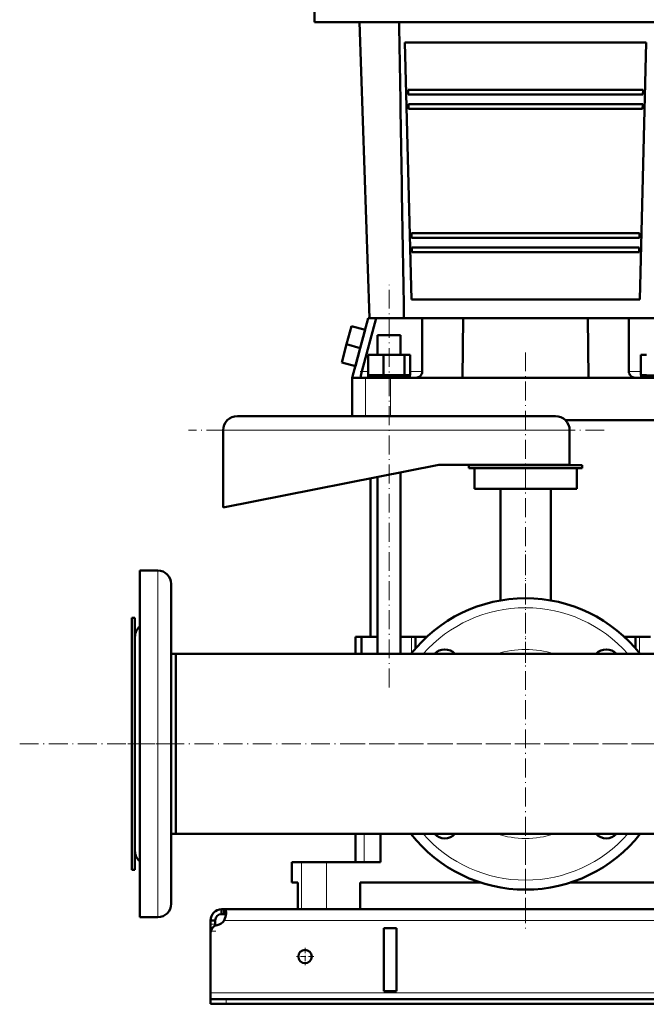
# Model space of a CAD drawing. Extents: x -1976 to 2357, y -1844 to 653.
# Tile 34 of 56: x -425 to -27, y -355 to 270. Entities that reach past the tile are written whole.
import ezdxf

# ---------------------------------------------------------------- set-up
doc = ezdxf.new("R2010")
doc.units = 0
doc.linetypes.add('DASHDOT', pattern=[18.5, 12, -3, 0.5, -3])

msp = doc.modelspace()

# ---------------------------------------------------------------- linework, layer by layer
at = {"color": 7, "lineweight": 50}
for p, q in [((-237.43, 280.82), (-237.43, 268.82)), ((-237.43, 268.82), (-103.43, 268.82)), ((-202.43, 80.82), (-208.93, 268.82)), ((-103.43, 268.82), (30.57, 268.82)), ((-180, 255.82), (-26.87, 255.82)), ((-180, 255.82), (-175.91, 92.82)), ((-30.96, 92.82), (-26.87, 255.82)), ((-178.04, 225.82), (-177.97, 222.82)), ((-178.04, 225.82), (-28.83, 225.82)), ((-28.9, 222.82), (-28.83, 225.82)), ((-177.97, 222.82), (-28.9, 222.82)), ((-177.82, 216.82), (-177.75, 213.82)), ((-177.82, 216.82), (-29.05, 216.82)), ((-177.75, 213.82), (-29.12, 213.82)), ((-29.12, 213.82), (-29.05, 216.82)), ((-175.82, 134.82), (-175.75, 131.82)), ((-175.82, 134.82), (-31.05, 134.82)), ((-175.75, 131.82), (-31.12, 131.82)), ((-31.12, 131.82), (-31.05, 134.82)), ((-175.6, 125.82), (-175.53, 122.82)), ((-175.6, 125.82), (-31.27, 125.82)), ((-31.34, 122.82), (-31.27, 125.82)), ((-175.53, 122.82), (-31.34, 122.82)), ((-175.91, 92.82), (-30.96, 92.82)), ((-213.97, 75.89), (-217.08, 64.3)), ((-205.28, 73.56), (-213.97, 75.89)), ((-203.33, 80.82), (-213.43, 43.12)), ((-207.46, 47.02), (-198.3, 80.82)), ((-203.33, 80.82), (-202.43, 80.82)), ((-198.84, 80.82), (-202.43, 80.82)), ((-198.84, 80.82), (-198.3, 80.82)), ((-198.3, 80.82), (-190.06, 80.82)), ((-190.06, 80.82), (-169.06, 80.82)), ((-169.06, 80.82), (-142.97, 80.82)), ((-169.06, 80.82), (-169.06, 47.02)), ((-143.43, 43.12), (-142.97, 80.82)), ((-116.93, 80.82), (-142.97, 80.82)), ((-103.43, 80.82), (-116.93, 80.82)), ((-89.94, 80.82), (-103.43, 80.82)), ((-63.9, 80.82), (-89.94, 80.82)), ((-63.9, 80.82), (-37.81, 80.82)), ((-63.43, 43.12), (-63.9, 80.82)), ((-37.81, 47.02), (-37.81, 80.82)), ((-37.81, 80.82), (-16.81, 80.82)), ((-205.28, 73.56), (-208.38, 61.97)), ((-197.36, 70.12), (-195.22, 70.12)), ((-197.36, 57.62), (-197.36, 70.12)), ((-195.22, 70.12), (-182.76, 70.12)), ((-182.76, 57.62), (-182.76, 70.12)), ((-217.08, 64.3), (-220.18, 52.7)), ((-208.38, 61.97), (-217.08, 64.3)), ((-208.38, 61.97), (-211.49, 50.38)), ((-203.44, 57.62), (-193.64, 57.62)), ((-203.44, 44.62), (-203.44, 57.62)), ((-193.64, 44.62), (-193.64, 57.62)), ((-193.64, 57.62), (-180.26, 57.62)), ((-180.26, 44.62), (-180.26, 57.62)), ((-180.26, 57.62), (-176.67, 57.62)), ((-176.67, 44.62), (-176.67, 57.62)), ((-30.2, 57.62), (-26.61, 57.62)), ((-30.2, 44.62), (-30.2, 57.62)), ((-211.49, 50.38), (-220.18, 52.7)), ((-208.03, 44.26), (-208.04, 44.15)), ((-193.64, 44.62), (-203.44, 44.62)), ((-190.06, 44.42), (-203.26, 44.42)), ((-203.26, 43.12), (-203.26, 44.42)), ((-197.36, 44.42), (-197.36, 44.62)), ((-180.26, 44.62), (-193.64, 44.62)), ((-176.86, 44.42), (-190.06, 44.42)), ((-182.76, 44.42), (-182.76, 44.62)), ((-176.67, 44.62), (-180.26, 44.62)), ((-176.86, 43.12), (-176.86, 44.42)), ((-170.31, 44.15), (-170.2, 44.26)), ((-36.67, 44.26), (-36.56, 44.15)), ((-26.61, 44.62), (-30.2, 44.62)), ((-3.61, 44.42), (-30.01, 44.42)), ((-30.01, 43.12), (-30.01, 44.42)), ((-207.91, 43.12), (-213.43, 43.12)), ((-213.43, 43.12), (-213.43, 18.73)), ((-204.98, 43.12), (-207.91, 43.12)), ((-189.27, 43.12), (-204.98, 43.12)), ((-172.96, 43.12), (-189.27, 43.12)), ((-143.43, 43.12), (-172.96, 43.12)), ((-63.43, 43.12), (-143.43, 43.12)), ((-33.91, 43.12), (-63.43, 43.12)), ((-17.6, 43.12), (-33.91, 43.12)), ((-84.43, 18.73), (-286.43, 18.73)), ((-17.6, 16.12), (-78.1, 16.12)), ((-295.43, 9.73), (-295.43, -39.27)), ((-75.43, -12.27), (-75.43, 9.73)), ((-295.43, -39.27), (-158.43, -12.27)), ((-158.43, -12.27), (-75.43, -12.27)), ((-67.43, -12.38), (-139.43, -12.38)), ((-139.43, -12.38), (-139.43, -14.38)), ((-67.43, -14.38), (-67.43, -12.38)), ((-182.76, -132.23), (-182.76, -17.07)), ((-67.43, -14.38), (-139.43, -14.38)), ((-135.93, -14.38), (-135.93, -27.38)), ((-70.93, -27.38), (-70.93, -14.38)), ((-201.93, -121.38), (-201.93, -20.85)), ((-197.36, -132.23), (-197.36, -19.94)), ((-70.93, -27.38), (-135.93, -27.38)), ((-119.43, -27.38), (-119.43, -98.28)), ((-87.43, -98.28), (-87.43, -27.38)), ((-336.93, -79.35), (-348.43, -79.35)), ((-348.43, -79.35), (-348.43, -189.38)), ((-336.93, -79.35), (-348.43, -79.35)), ((-328.43, -87.85), (-328.43, -189.38)), ((-351.43, -109.38), (-353.43, -109.38)), ((-353.43, -109.38), (-353.43, -259.59)), ((-351.43, -109.38), (-353.43, -109.38)), ((-351.43, -109.38), (-351.43, -259.59)), ((-351.43, -121.35), (-351.43, -189.38)), ((-211.43, -121.38), (-208.27, -121.38)), ((-211.43, -121.38), (-211.43, -132.23)), ((-208.27, -121.38), (-207.67, -121.38)), ((-207.67, -132.23), (-207.67, -121.38)), ((-197.36, -121.38), (-207.67, -121.38)), ((-175.78, -121.38), (-182.76, -121.38)), ((-173.21, -121.38), (-175.78, -121.38)), ((-173.21, -128.66), (-173.21, -121.38)), ((-173.21, -121.38), (-166.14, -121.38)), ((-40.73, -121.38), (-39.49, -121.38)), ((-39.49, -121.38), (-33.66, -121.38)), ((-31.09, -121.38), (-33.66, -121.38)), ((-33.66, -128.66), (-33.66, -121.38)), ((-24.11, -121.38), (-31.09, -121.38)), ((-325.43, -132.23), (-328.44, -132.23)), ((-325.43, -132.23), (-328.43, -132.23)), ((-325.43, -132.23), (-211.44, -132.23)), ((-325.43, -132.23), (-325.43, -239.54)), ((-325.43, -132.23), (-325.43, -189.38)), ((133.12, -132.23), (-325.43, -132.23)), ((-351.43, -189.38), (-351.43, -257.42)), ((-348.43, -189.38), (-348.43, -299.42)), ((-328.43, -189.38), (-328.43, -290.92)), ((-325.43, -189.38), (-325.43, -246.53)), ((-325.43, -239.54), (-325.43, -246.53)), ((-325.43, -246.53), (-328.43, -246.53)), ((618.57, -246.53), (-325.43, -246.53)), ((-211.43, -246.53), (-211.43, -264.38)), ((-195.49, -264.38), (-195.49, -246.53)), ((-353.43, -259.59), (-353.43, -269.38)), ((-351.43, -259.59), (-351.43, -269.38)), ((-251.93, -264.38), (-245.63, -264.38)), ((-251.93, -277.38), (-251.93, -264.38)), ((-245.63, -264.38), (-229.73, -264.38)), ((-229.73, -264.38), (-195.49, -264.38)), ((-351.43, -269.38), (-353.43, -269.38)), ((-248.08, -277.38), (-251.93, -277.38)), ((-248.08, -277.38), (-248.08, -294.38)), ((-131.94, -277.38), (-208.43, -277.38)), ((-208.43, -294.38), (-208.43, -277.38)), ((1.57, -277.38), (-74.93, -277.38)), ((-336.93, -299.42), (-348.43, -299.42)), ((-296.43, -294.38), (-296.43, -297.38)), ((-294.9, -294.38), (-296.43, -294.38)), ((-294.9, -297.38), (-296.43, -297.38)), ((-294.9, -294.38), (-294.9, -297.38)), ((588.03, -294.38), (-294.9, -294.38)), ((-245.63, -294.38), (-248.08, -294.38)), ((-229.73, -294.38), (-245.63, -294.38)), ((-208.43, -294.38), (-229.73, -294.38)), ((-303.43, -301.38), (-300.43, -301.38)), ((-303.43, -303.79), (-303.43, -301.38)), ((-303.43, -308.31), (-303.43, -303.79)), ((-300.43, -303.79), (-300.43, -301.38)), ((-300.43, -304.68), (-300.43, -303.79)), ((-303.43, -308.31), (-303.43, -309.26)), ((-303.43, -309.27), (-303.43, -347.38)), ((-193.43, -346.38), (-193.43, -306.38)), ((-185.43, -306.38), (-193.43, -306.38)), ((-185.43, -306.38), (-185.43, -346.38)), ((-303.43, -347.38), (-303.43, -351.38)), ((-185.43, -346.38), (-193.43, -346.38)), ((-303.43, -351.38), (-303.43, -354.38)), ((-303.43, -351.38), (-293.43, -351.38)), ((-303.43, -354.38), (-293.43, -354.38)), ((586.57, -351.38), (-293.43, -351.38)), ((-293.43, -354.38), (586.57, -354.38))]:
    msp.add_line(p, q, dxfattribs=at)
at = {"color": 7, "linetype": 'DASHDOT', "lineweight": 18}
for p, q in [((-190.06, -153.54), (-190.06, 102.12)), ((-103.43, -137.83), (-103.43, 59.57)), ((-53.43, 9.73), (-317.43, 9.73)), ((-103.43, -69.13), (-103.43, -309.63)), ((-424.64, -189.38), (765.77, -189.38)), ((-325.93, -189.38), (-355.94, -189.38)), ((16.82, -189.38), (-223.68, -189.38)), ((-103.43, -299.17), (-103.43, -241.75))]:
    msp.add_line(p, q, dxfattribs=at)
at = {"color": 7, "lineweight": 18}
for p, q in [((-190.06, 70.12), (-190.06, 80.82)), ((-203.44, 47.02), (-207.46, 47.02)), ((-169.06, 47.02), (-176.67, 47.02)), ((-30.2, 47.02), (-37.81, 47.02)), ((-204.98, 43.12), (-204.98, 18.73)), ((-189.27, 43.12), (-189.27, 18.73)), ((-75.43, 9.73), (-295.43, 9.73)), ((-336.93, -79.35), (-336.93, -189.38)), ((-175.78, -131.74), (-175.78, -121.38)), ((-31.09, -131.74), (-31.09, -121.38)), ((-336.93, -189.38), (-336.93, -299.42)), ((-205.82, -246.53), (-205.82, -264.38)), ((-245.63, -264.38), (-245.63, -294.38)), ((-229.73, -264.38), (-229.73, -294.38)), ((-303.43, -303.79), (-300.43, -303.79)), ((587.89, -301.38), (-294.76, -301.38)), ((-303.43, -308.31), (-303.34, -308.31)), ((596.57, -347.38), (-303.43, -347.38)), ((-293.43, -351.38), (-293.43, -354.38))]:
    msp.add_line(p, q, dxfattribs=at)
at = {"color": 7, "linetype": 'DASHDOT', "lineweight": 18, "ltscale": 0.139121}
msp.add_line((-202.98, 47.02), (-208.54, 47.02), dxfattribs=at)
at = {"color": 7, "linetype": 'DASHDOT', "lineweight": 18, "ltscale": 0.089999}
msp.add_line((-303.73, -308.31), (-300.13, -308.31), dxfattribs=at)
at = {"color": 7, "linetype": 'DASHDOT', "lineweight": 18, "ltscale": 0.27625}
for p, q in [((-237.91, -324.38), (-248.96, -324.38)), ((-243.43, -318.86), (-243.43, -329.91))]:
    msp.add_line(p, q, dxfattribs=at)
at = {"color": 7, "linetype": 'DASHDOT', "lineweight": 18, "ltscale": 0.090015}
msp.add_line((-293.43, -351.08), (-293.43, -354.68), dxfattribs=at)
at = {"color": 7, "lineweight": 50}
for points in [[(-208.04, 44.15), (-208.07, 43.54), (-208.05, 43.3), (-208, 43.18), (-207.97, 43.14), (-207.91, 43.12)], [(-207.46, 47.02), (-207.86, 45.3), (-208.03, 44.26)], [(-293.56, -296.53), (-293.58, -296.03), (-293.64, -295.59), (-293.73, -295.26), (-293.84, -294.99), (-294.01, -294.74), (-294.22, -294.56), (-294.53, -294.43), (-294.9, -294.38)], [(-293.68, -297.97), (-293.84, -297.73), (-294.06, -297.56), (-294.35, -297.44), (-294.61, -297.4), (-294.9, -297.38)], [(-294.76, -301.38), (-294.28, -300.27), (-293.93, -299.12), (-293.69, -297.99), (-293.57, -296.93), (-293.56, -296.53)]]:
    msp.add_lwpolyline(points, dxfattribs=at)
msp.add_circle((-243.43, -324.38), 4.25, dxfattribs=at)
for centre, radius, start, end in [((297852.75, 5018.52), 298074.27, 180.9130274, 180.9491727), ((-172.96, 47.02), 3.9, 270, 312.63759), ((-172.96, 47.02), 3.9, 315, 360), ((-33.91, 47.02), 3.9, 179.99999, 225), ((-33.91, 47.02), 3.9, 227.36241, 270), ((-286.43, 9.73), 9, 90, 180.00001), ((-84.43, 9.73), 9, 0, 90), ((-336.93, -87.85), 8.5, 360, 90), ((-336.93, -87.85), 8.5, 0, 90), ((-103.43, -189.38), 92.5, 38.15833, 141.84168), ((-342.93, -121.35), 8.5, 130.32021, 180.00001), ((-154.7, -138.12), 8.75, 42.26277, 137.73724), ((-52.17, -138.12), 8.75, 42.26276, 137.73724), ((-103.43, -189.38), 92.5, 218.1585, 321.8415), ((-154.7, -240.65), 8.75, 222.26463, 317.73536), ((-52.17, -240.65), 8.75, 222.26463, 317.73536), ((-342.93, -257.42), 8.5, 179.99999, 229.67979), ((-336.93, -290.92), 8.5, 270, 360), ((-336.93, -290.92), 8.5, 270, 0), ((-296.43, -301.38), 7, 90, 179.99999), ((-296.43, -301.38), 4, 90, 179.99999), ((-298.43, -309.27), 5, 100.19021, 180.00001), ((-300.56, -297.46), 7, 280.19022, 325.86743)]:
    msp.add_arc(centre, radius, start, end, dxfattribs=at)
at = {"color": 7, "lineweight": 18}
for radius, start, end in [(86.5, 41.3527, 138.64729), (60, 72.26926, 107.73074), (86.5, 221.35288, 318.64711), (60, 252.26993, 287.73008)]:
    msp.add_arc((-103.43, -189.38), radius, start, end, dxfattribs=at)

doc.saveas('drawing.dxf')
